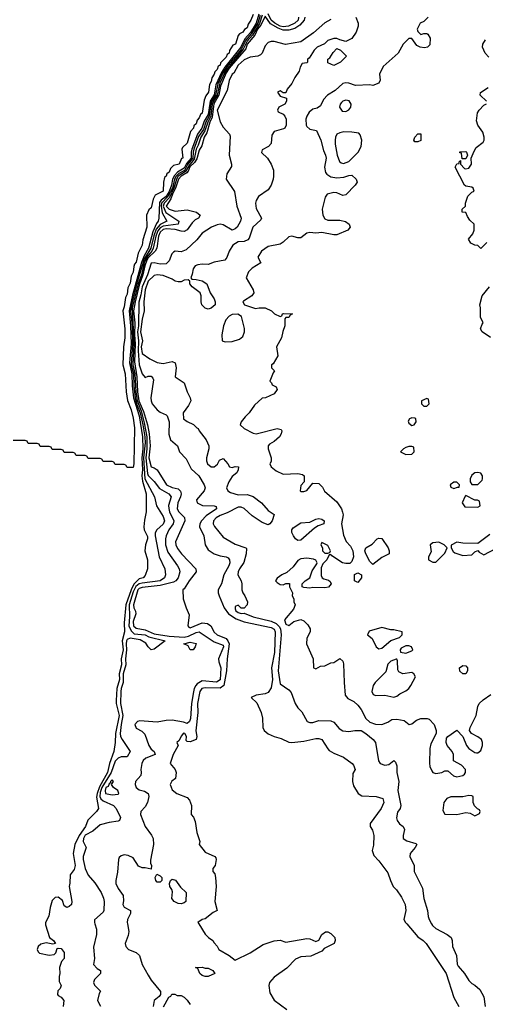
# Model space of a CAD drawing. Header units: inches. Extents: x 2668334 to 2765628, y 828034 to 955234.
# Tile 82 of 218: x 2673273 to 2676380, y 899464 to 906033. Entities that reach past the tile are written whole.
import ezdxf

# ---------------------------------------------------------------- set-up
doc = ezdxf.new("R2010")
doc.units = ezdxf.units.IN
doc.header["$MEASUREMENT"] = 0
doc.layers.add('C6879', color=7, linetype='Continuous')
doc.layers.add('C6970', color=7, linetype='Continuous')

msp = doc.modelspace()

# ---------------------------------------------------------------- linework, layer by layer
at = {"layer": 'C6879', "color": 4}
for points, elevation in [([(2673445.2, 900000), (2673445.4, 899994.6), (2673471.3, 899910), (2673498, 899890), (2673511.3, 899870), (2673493.7, 899866.3), (2673450, 899874), (2673414, 899866), (2673397.1, 899850), (2673390.5, 899830), (2673395.2, 899815.2), (2673404.9, 899804.9), (2673470, 899792.4), (2673502.9, 899797.1), (2673513.1, 899806.9), (2673524.1, 899835.9), (2673530, 899838.8), (2673550, 899837.3), (2673570.7, 899810), (2673570.6, 899770), (2673551.3, 899750), (2673538, 899710), (2673541, 899670), (2673536, 899650), (2673536.9, 899616.9), (2673550.6, 899590), (2673542, 899570), (2673527.1, 899552.9), (2673526, 899530), (2673530, 899522), (2673550, 899511.3), (2673566.8, 899490), (2673564, 899450)], 4), ([(2673774.5, 900000), (2673785.4, 899965.4), (2673786, 899930), (2673765.4, 899845.4), (2673771.3, 899770), (2673766, 899730), (2673790, 899702), (2673811.3, 899690), (2673812, 899670), (2673771.3, 899630), (2673764.7, 899610), (2673771.6, 899591.6), (2673811.6, 899551.6), (2673803.6, 899536.4), (2673792, 899490), (2673811.6, 899451.6)], 8), ([(2673992.1, 900000), (2674000.7, 899950), (2673995.9, 899924.1), (2673976, 899870), (2673981, 899850), (2673998, 899830), (2674050.5, 899810.5), (2674071.3, 899790), (2674091, 899730), (2674130, 899658), (2674150, 899626), (2674212, 899550), (2674211.6, 899528.4), (2674203.6, 899516.4), (2674171.3, 899490), (2674164.7, 899450)], 12), ([(2674468.2, 900000), (2674510, 899932), (2674532, 899910), (2674562, 899890), (2674570, 899874), (2674591.6, 899851.6), (2674602, 899830), (2674670.6, 899790.6), (2674710, 899758), (2674811.5, 899808.5), (2674897.2, 899862.8), (2674970, 899887.3), (2675010, 899891), (2675050, 899878), (2675190, 899902.8), (2675210, 899901), (2675250, 899882), (2675270, 899892), (2675289, 899930), (2675312.9, 899947.1), (2675330, 899947.3), (2675350, 899937.3), (2675376, 899910), (2675378, 899890), (2675371, 899870), (2675304, 899836), (2675290, 899818), (2675215.2, 899784.8), (2675150, 899780.9), (2675114.4, 899765.6), (2675054.8, 899705.2), (2674970, 899644), (2674941, 899610), (2674934.8, 899590), (2674941.4, 899541.4), (2674970, 899491), (2675056, 899430)], 16), ([(2675856.4, 900000), (2675930, 899914.8), (2675966, 899890), (2675986, 899870), (2676118, 899670), (2676170.5, 899510.5), (2676202.8, 899450)], 24), ([(2676021.7, 900000), (2676027.3, 899990), (2676050, 899970.7), (2676126, 899930), (2676151.3, 899910), (2676158.8, 899890), (2676160.7, 899850), (2676187.7, 899790), (2676192.5, 899732.5), (2676198.4, 899718.4), (2676241, 899670), (2676270, 899622), (2676290, 899602), (2676310, 899592), (2676343.6, 899563.6), (2676370, 899514), (2676378, 899450)], 28), ([(2674233.6, 899446.4), (2674267.3, 899512.7), (2674282, 899518), (2674287.3, 899532.7), (2674307.3, 899532.7), (2674323.6, 899523.6), (2674350, 899522), (2674370, 899512), (2674391.1, 899491.1), (2674410, 899462)], 12)]:
    msp.add_lwpolyline(points, dxfattribs=dict(at, elevation=elevation))
at = {"layer": 'C6879', "color": 4, "elevation": 12}
msp.add_lwpolyline([(2674510, 899704.7), (2674530, 899704.7), (2674562, 899690), (2674574, 899670), (2674530, 899648.7), (2674510, 899648.7), (2674490, 899655.3), (2674475.3, 899670), (2674462, 899702), (2674446, 899710), (2674490, 899711)], close=True, dxfattribs=at)
at = {"layer": 'C6970', "color": 4}
for points, elevation in [([(2674830, 906068), (2674816.3, 906030), (2674797.1, 906002.9), (2674790, 905979.3), (2674772.8, 905967.3), (2674761, 905950), (2674740.3, 905939.7), (2674731.3, 905928.7), (2674712, 905870), (2674695.9, 905864.1), (2674672.9, 905827.1), (2674670, 905809.5), (2674658.5, 905801.5), (2674650, 905783.7), (2674614, 905746), (2674610, 905729.6), (2674597.5, 905722.5), (2674590, 905701.2), (2674574.6, 905685.4), (2674570, 905669), (2674554.6, 905645.4), (2674550, 905622), (2674539.1, 905600.9), (2674533.4, 905550), (2674514, 905526), (2674504, 905496), (2674490.3, 905410), (2674478.5, 905401.5), (2674470, 905379), (2674457.1, 905362.9), (2674450, 905339), (2674434.9, 905325.1), (2674432, 905310), (2674413.1, 905286.9), (2674390, 905209.2), (2674359.8, 905180.2), (2674354.8, 905170), (2674361, 905110), (2674352.9, 905107.1), (2674336.3, 905070), (2674298.5, 905061.5), (2674279.1, 905040.9), (2674270, 905015.3), (2674255.8, 905004.2), (2674250, 904989.3), (2674239.8, 904980.2), (2674232.2, 904950), (2674231.3, 904890), (2674176.7, 904863.3), (2674164.5, 904835.5), (2674150, 904779), (2674134.9, 904765.1), (2674118.8, 904730), (2674120.7, 904650), (2674095.3, 904564.7), (2674090, 904528.7), (2674064.5, 904475.5), (2674050, 904415.3), (2674038.5, 904401.5), (2674033.5, 904386.5), (2674030, 904348.7), (2674017.5, 904322.5), (2674010, 904275.3), (2673995.6, 904244.4), (2673990, 904202), (2673979.8, 904180.2), (2673970, 904118), (2673960.7, 904090), (2673974.6, 903970), (2673975.3, 903910), (2673966, 903850), (2673960.7, 903730), (2673977.1, 903670), (2673982.8, 903550), (2673992.5, 903492.5), (2674015.8, 903430), (2674030, 903374), (2674039.1, 903310), (2674034.8, 903070), (2674030, 903046), (2673990, 903046), (2673982, 903062), (2673970, 903066), (2673910, 903066), (2673902, 903082), (2673890, 903086), (2673830, 903086), (2673822, 903102), (2673810, 903106), (2673730, 903106), (2673722, 903122), (2673710, 903126), (2673650, 903126), (2673642, 903142), (2673630, 903146), (2673570, 903146), (2673562, 903162), (2673550, 903166), (2673490, 903166), (2673482, 903182), (2673470, 903186), (2673410, 903186), (2673402, 903202), (2673390, 903206), (2673330, 903206), (2673322, 903222), (2673310, 903226), (2673230, 903226)], -4), ([(2674869.3, 906070.7), (2674851.9, 906010), (2674812.5, 905947.5), (2674774.2, 905905.8), (2674748, 905850), (2674642.7, 905717.3), (2674619.3, 905680.7), (2674581.9, 905598.1), (2674570, 905532.9), (2674543.3, 905490), (2674530, 905399.9), (2674504.7, 905355.3), (2674487.9, 905310), (2674460.3, 905270), (2674421.2, 905170), (2674416.5, 905150), (2674416.5, 905110), (2674385.5, 905074.5), (2674370, 905041.7), (2674324.9, 905015.1), (2674306.2, 904993.8), (2674293.3, 904970), (2674287, 904930), (2674270, 904887.5), (2674250, 904853.5), (2674217.6, 904830), (2674206.8, 904813.2), (2674202, 904710), (2674196.9, 904690), (2674185.6, 904674.4), (2674161.9, 904618.1), (2674133, 904510), (2674102.8, 904457.2), (2674086.2, 904413.8), (2674024.8, 904195.2), (2674002.5, 904090), (2674013, 903990), (2674015.7, 903870), (2674005, 903745), (2674020.5, 903670), (2674022.8, 903590), (2674032.9, 903510), (2674069.6, 903390.4), (2674093.2, 903250), (2674094.1, 903170), (2674087.1, 903110), (2674092.4, 903030), (2674087.5, 902990), (2674093.5, 902953.5), (2674117.6, 902870), (2674115.8, 902750), (2674105, 902695), (2674102.3, 902650), (2674104.1, 902630), (2674125.4, 902585.4), (2674126.2, 902570), (2674113.1, 902530), (2674108.2, 902490), (2674125.5, 902430), (2674124.9, 902370), (2674110, 902324), (2674096, 902310), (2674070, 902301.7), (2674033.6, 902266.4), (2674016.6, 902230), (2673982.3, 902130), (2673970.2, 902010), (2673971.3, 901950), (2673957.4, 901890), (2673963.1, 901830), (2673950.1, 901770), (2673952.6, 901730), (2673937.5, 901670), (2673939.6, 901630), (2673922.2, 901570), (2673915.6, 901490), (2673916.6, 901470), (2673936, 901390), (2673911.5, 901270), (2673909.4, 901210.6), (2673900.2, 901150), (2673871.5, 901070), (2673859.3, 901010), (2673804.8, 900915.2), (2673789.7, 900870.3), (2673785.9, 900845.9), (2673798, 900770), (2673785.5, 900750), (2673728, 900692), (2673711.3, 900650), (2673669.6, 900590.4), (2673642, 900530), (2673629.4, 900470), (2673642.3, 900390), (2673636, 900364), (2673610, 900328.7), (2673608.4, 900271.6), (2673602.8, 900250), (2673621, 900150), (2673618, 900130), (2673603.5, 900116.5), (2673588, 900110), (2673570, 900122), (2673557.7, 900157.7), (2673530, 900179.7), (2673510, 900177.2), (2673490, 900157.4), (2673476, 900110), (2673467.5, 900052.5), (2673444.7, 900010), (2673445.2, 900000)], 4), ([(2674878, 906062), (2674862.3, 906010), (2674819.6, 905940.4), (2674782.3, 905897.7), (2674750, 905834.7), (2674658.3, 905721.7), (2674626.2, 905673.8), (2674595.7, 905604.3), (2674579.8, 905530), (2674554.6, 905490), (2674548.6, 905471.4), (2674537, 905390), (2674515.3, 905350), (2674498.4, 905301.6), (2674466.6, 905253.4), (2674435.9, 905170), (2674430, 905149.5), (2674427.8, 905110), (2674393.6, 905066.4), (2674372.5, 905027.5), (2674333.8, 905006.2), (2674317.8, 904990), (2674306.5, 904970), (2674292.1, 904910), (2674264, 904856), (2674219.9, 904810), (2674217.6, 904790), (2674223.9, 904743.9), (2674254.4, 904690), (2674210, 904666), (2674184, 904636), (2674167.9, 904592.1), (2674147.9, 904510), (2674104.4, 904435.6), (2674057.6, 904282.4), (2674021.1, 904138.9), (2674013.3, 904090), (2674022.9, 903990), (2674025.6, 903870), (2674017.5, 903730), (2674032.1, 903670), (2674034.1, 903590), (2674043.3, 903510), (2674053.5, 903470), (2674076.7, 903410), (2674095.1, 903330), (2674107, 903250), (2674109.4, 903209.4), (2674100.2, 903110), (2674107.4, 902970), (2674172.7, 902850), (2674186.7, 902790), (2674230, 902719.1), (2674238.3, 902690), (2674230, 902667.8), (2674187.3, 902630), (2674178, 902610), (2674177.1, 902590), (2674203.1, 902450), (2674240.5, 902370), (2674244.9, 902330), (2674239.1, 902310), (2674210.6, 902290), (2674090, 902273.9), (2674070, 902269.2), (2674047.8, 902252.2), (2674030, 902215.1), (2674002.4, 902130), (2674004.8, 902050), (2674000.9, 901990), (2674016.6, 901956.6), (2674036.7, 901936.7), (2674110, 901930.2), (2674135.8, 901915.8), (2674244.7, 901890), (2674170, 901832.7), (2674150, 901829.3), (2674130, 901849), (2674114.5, 901874.5), (2674076.3, 901896.3), (2674010, 901907.8), (2673990, 901898), (2673986, 901890), (2673983, 901870), (2673986.5, 901830), (2673978.2, 901770), (2673980.6, 901730), (2673963.5, 901670), (2673962.7, 901610), (2673949.4, 901570), (2673948, 901550), (2673945, 901470), (2673962, 901390), (2673949.4, 901330), (2673943.6, 901270), (2673946.3, 901250), (2673955.8, 901230), (2674010.7, 901150), (2673990, 901115.3), (2673950, 901115.1), (2673930, 901106.6), (2673910, 901086.6), (2673883.9, 901010), (2673821.5, 900910), (2673810, 900877.6), (2673807.4, 900850), (2673814.8, 900834.8), (2673830, 900821.8), (2673899.1, 900790), (2673916.3, 900770), (2673944.7, 900710), (2673938, 900690), (2673930, 900686), (2673870, 900677.2), (2673810, 900662), (2673759.9, 900620.1), (2673710, 900593), (2673699.3, 900570), (2673696, 900550), (2673716, 900510), (2673696, 900450), (2673696, 900430), (2673710.8, 900370), (2673730, 900324.7), (2673773.7, 900273.7), (2673816, 900210), (2673833.2, 900173.2), (2673837.3, 900150), (2673834.8, 900090), (2673830, 900078), (2673771.6, 900028.4), (2673771.3, 900010), (2673774.5, 900000)], 8), ([(2674890, 906063), (2674872.4, 906007.6), (2674825.5, 905930), (2674789.8, 905890), (2674763.9, 905836.1), (2674645.6, 905690), (2674608.2, 905610), (2674590.7, 905530), (2674565.5, 905490), (2674558.3, 905470), (2674547.7, 905390), (2674527.6, 905350), (2674509, 905291), (2674481, 905250), (2674464, 905196), (2674449.7, 905170), (2674437.2, 905102.8), (2674401.1, 905058.9), (2674379.6, 905020.4), (2674330, 904988.8), (2674319.3, 904970), (2674302.2, 904910), (2674272.1, 904847.9), (2674235.9, 904810), (2674231.1, 904790), (2674247.3, 904747.3), (2674335.5, 904690), (2674330.7, 904670), (2674230, 904655.1), (2674210, 904643.6), (2674195.1, 904624.9), (2674182.2, 904590), (2674164.6, 904510), (2674154.5, 904490), (2674122.1, 904450), (2674104, 904410), (2674084.9, 904330), (2674063.2, 904270), (2674024.5, 904110), (2674034.8, 903870), (2674028.2, 903730), (2674042.1, 903670), (2674047.3, 903550), (2674057.8, 903490), (2674083.8, 903423.8), (2674104.5, 903344.5), (2674121.6, 903250), (2674122.4, 903170), (2674114.1, 903110), (2674126.2, 903006.2), (2674131.2, 902991.2), (2674170, 902952.7), (2674205.6, 902905.6), (2674267.7, 902870), (2674283.8, 902850), (2674267, 902793), (2674268.5, 902771.5), (2674273.4, 902750), (2674301.6, 902690), (2674298, 902670), (2674268.4, 902630), (2674250.4, 902590), (2674245.3, 902570), (2674246, 902530), (2674260.7, 902480.7), (2674326, 902390), (2674337.1, 902370), (2674341.6, 902350), (2674330.4, 902310), (2674314.9, 902290), (2674298.7, 902281.3), (2674210, 902257.3), (2674090, 902245.1), (2674070, 902237.6), (2674062.4, 902230), (2674033.4, 902130), (2674034, 902110), (2674046.7, 902086.7), (2674048.7, 902070), (2674030, 902017.2), (2674032.9, 901990), (2674050, 901972.9), (2674110, 901962.7), (2674170, 901935.9), (2674270, 901920.1), (2674370, 901913.6), (2674399.8, 901920.2), (2674450, 901944.7), (2674470, 901948.7), (2674570, 901881.6), (2674630, 901861), (2674633.7, 901850), (2674598.8, 901770), (2674601, 901750), (2674615.8, 901710), (2674610, 901629), (2674586.4, 901613.6), (2674490, 901621.6), (2674458, 901602), (2674448.9, 901591.1), (2674437.4, 901570), (2674432.1, 901547.9), (2674418.9, 901470), (2674412.8, 901370), (2674406.8, 901350), (2674390, 901338), (2674366.7, 901346.7), (2674290, 901358.9), (2674250, 901356.9), (2674190, 901345.6), (2674074.8, 901354.8), (2674058, 901350), (2674040.7, 901330), (2674050, 901306), (2674087.1, 901287.1), (2674107.1, 901267.1), (2674134.8, 901190), (2674150, 901166), (2674171.3, 901150), (2674178, 901130), (2674114.6, 901105.4), (2674097.3, 901090), (2674088.6, 901071.4), (2674080.5, 901030), (2674084, 901010), (2674081, 900990), (2674046.8, 900950), (2674042.8, 900930), (2674051, 900910), (2674070, 900894.8), (2674106.4, 900886.4), (2674131.3, 900870), (2674134.8, 900850), (2674126.8, 900810), (2674110, 900782), (2674081, 900750), (2674078, 900730), (2674111, 900650), (2674153.4, 900593.4), (2674162.8, 900570), (2674166.8, 900530), (2674146, 900426), (2674145.4, 900405.4), (2674152, 900390), (2674150, 900366), (2674110, 900375.3), (2674090, 900375.3), (2674064.7, 900384.7), (2674030, 900442), (2673997.5, 900457.5), (2673970, 900461.2), (2673950, 900455.3), (2673936.9, 900443.1), (2673931.3, 900430), (2673926.4, 900346.4), (2673913.4, 900290), (2673915.5, 900270), (2673930, 900236), (2673964, 900190), (2673966.4, 900153.6), (2673961, 900130), (2673970, 900112), (2674012, 900090), (2674012, 900070), (2673993, 900030), (2673990.4, 900010), (2673992.1, 900000)], 12), ([(2675175.8, 906050), (2675170.2, 906030), (2675142.5, 905997.5), (2675110, 905975), (2675070, 905964.5), (2675030, 905963.9), (2674996.7, 905976.7), (2674946, 906006), (2674910, 906056.8), (2674882.4, 905997.6), (2674860.8, 905970), (2674842.5, 905930), (2674791.6, 905870), (2674781.1, 905838.9), (2674670, 905709.5), (2674650, 905679.2), (2674613.3, 905590), (2674602.8, 905530), (2674568.7, 905471.3), (2674557.8, 905382.2), (2674542.6, 905350), (2674522.6, 905277.4), (2674503.2, 905250), (2674487.9, 905192.1), (2674470, 905162.4), (2674454.2, 905105.8), (2674439.1, 905080.9), (2674408, 905052), (2674398, 905022), (2674388.7, 905011.3), (2674349.6, 904990), (2674333.1, 904970), (2674313.5, 904910), (2674291.7, 904870), (2674281.7, 904838.3), (2674251.3, 904790), (2674270, 904769.1), (2674310, 904756), (2674390, 904764.4), (2674452, 904750), (2674478, 904730), (2674466, 904710), (2674443.1, 904696.9), (2674423, 904677), (2674390, 904631.6), (2674370, 904620.5), (2674350, 904621.5), (2674310, 904634.1), (2674250, 904638.8), (2674230, 904634.6), (2674210, 904616.5), (2674199.6, 904590), (2674187, 904510), (2674176.8, 904490), (2674130, 904444.5), (2674122.4, 904430), (2674107.3, 904390), (2674095.6, 904330), (2674070, 904261.2), (2674042.5, 904150), (2674032.9, 904090), (2674040.8, 904010), (2674038.7, 903930), (2674043.5, 903870), (2674038, 903750), (2674055.6, 903650), (2674059.6, 903550), (2674068.5, 903490), (2674099, 903419), (2674126.1, 903330), (2674137.6, 903270), (2674143.9, 903190), (2674133.8, 903110), (2674149.5, 903049.5), (2674170, 903043.8), (2674190.5, 903030), (2674252.7, 902930), (2674290, 902911.7), (2674330, 902902.4), (2674347, 902887), (2674350.3, 902870), (2674346, 902850), (2674327.6, 902810), (2674324.6, 902770), (2674335.8, 902750), (2674372.5, 902712.5), (2674375.3, 902690), (2674313, 902550), (2674315.5, 902530), (2674326.1, 902506.1), (2674353.4, 902470), (2674447.7, 902370), (2674450.5, 902350), (2674403.8, 902290), (2674370, 902235.3), (2674362, 902230), (2674364.7, 902170), (2674382.8, 902110), (2674403.6, 902063.6), (2674396, 901990), (2674400.7, 901980.7), (2674410, 901976), (2674490, 902010.3), (2674525.5, 902005.5), (2674548.5, 901988.5), (2674570, 901948), (2674590.7, 901930), (2674650, 901904.2), (2674662.9, 901890), (2674670.1, 901870), (2674657.6, 901770), (2674653.6, 901690), (2674635, 901590), (2674610, 901572.8), (2674510, 901575.8), (2674487.6, 901570), (2674475.3, 901550), (2674459.7, 901470), (2674460.8, 901410), (2674448.4, 901288.4), (2674456, 901250), (2674451.3, 901230), (2674410, 901215.3), (2674390, 901218), (2674384, 901224), (2674386, 901250), (2674375.1, 901270), (2674367.1, 901272.9), (2674350, 901253.2), (2674336.3, 901223.7), (2674322, 901210), (2674331.3, 901190), (2674297.3, 901130), (2674278, 901070), (2674311.3, 901030), (2674316, 901010), (2674312, 900970), (2674287.1, 900952.9), (2674278, 900930), (2674290, 900894), (2674322, 900870), (2674390, 900844.7), (2674407.1, 900827.1), (2674418.8, 900790), (2674418, 900730), (2674433.4, 900713.4), (2674443.8, 900683.8), (2674455.8, 900610), (2674474, 900550), (2674471.3, 900530), (2674510, 900478), (2674574, 900450), (2674582, 900442), (2674584.7, 900430), (2674578, 900390), (2674562, 900370), (2674562, 900350), (2674574, 900334), (2674578.8, 900310), (2674584, 900250), (2674574.8, 900150), (2674591.3, 900090), (2674564.5, 900075.5), (2674510, 900033.2), (2674491.1, 900028.9), (2674462, 900010), (2674468.2, 900000)], 16), ([(2675516, 906050), (2675532, 906010), (2675532, 905990), (2675518, 905950), (2675490, 905908), (2675450, 905888), (2675410, 905898), (2675390, 905908), (2675370, 905908.7), (2675330, 905894), (2675307.1, 905872.9), (2675258, 905850), (2675238, 905830), (2675203.6, 905776.4), (2675194, 905770), (2675194, 905750), (2675190, 905746), (2675158, 905742), (2675143.6, 905716.4), (2675138, 905690), (2675110, 905648.7), (2675090, 905608.7), (2675058, 905570), (2675050, 905546), (2675030, 905546), (2675010, 905558), (2674994, 905550), (2675010, 905522), (2675054, 905510), (2675054, 905490), (2675042, 905470), (2675002, 905450), (2674994, 905430), (2674998, 905418), (2675030, 905402), (2675042, 905390), (2675052, 905370), (2675052, 905330), (2675042, 905310), (2675034.4, 905305.6), (2674970, 905288), (2674956, 905264), (2674950, 905208), (2674933.7, 905186.3), (2674890, 905166), (2674887.5, 905147.5), (2674926, 905110), (2674951, 905070), (2674966, 905030), (2674966, 904990), (2674964.7, 904970), (2674950.7, 904929.3), (2674930, 904898), (2674865.4, 904854.6), (2674850, 904826), (2674846, 904810), (2674850, 904774), (2674886, 904710), (2674881, 904699), (2674827.7, 904650), (2674804, 904576), (2674795.9, 904564.1), (2674770, 904553.2), (2674730, 904552), (2674694.8, 904530), (2674671, 904490), (2674654.4, 904445.6), (2674642, 904430), (2674570, 904415.3), (2674530, 904399), (2674490, 904402.7), (2674462.5, 904397.5), (2674444.7, 904390), (2674431, 904370), (2674424.7, 904335.3), (2674414, 904310), (2674422, 904302), (2674450, 904301), (2674490, 904291.3), (2674522, 904270), (2674544.7, 904210), (2674571, 904170), (2674578, 904150), (2674578, 904130), (2674550, 904108.7), (2674530, 904102), (2674510, 904108.7), (2674489, 904130), (2674484, 904150), (2674484, 904190), (2674478, 904210), (2674424, 904250), (2674408.7, 904270), (2674408, 904288), (2674398, 904298), (2674370, 904295.3), (2674350, 904284), (2674330, 904284), (2674310, 904289), (2674290, 904302.7), (2674230, 904327), (2674190, 904331.8), (2674170, 904327), (2674130, 904289.5), (2674109.5, 904230), (2674100.8, 904150), (2674104, 904090), (2674090, 904035.3), (2674078.9, 903950), (2674093.4, 903890), (2674084.4, 903850), (2674090, 903806), (2674142, 903770), (2674190, 903746.4), (2674230, 903740.4), (2674290, 903752.7), (2674310, 903744.7), (2674318, 903710), (2674311.3, 903650), (2674370.4, 903610.4), (2674390.8, 903550), (2674410.6, 903510.6), (2674414.8, 903490), (2674399.8, 903460.2), (2674364, 903410), (2674366.8, 903370), (2674390, 903352), (2674432.7, 903332.7), (2674454, 903310), (2674464.7, 903304.7), (2674471.3, 903290), (2674517.3, 903230), (2674534.8, 903190), (2674534, 903170), (2674519.1, 903110), (2674518.8, 903090), (2674526, 903070), (2674550, 903051), (2674570, 903051), (2674592.5, 903067.5), (2674605.6, 903094.4), (2674630, 903104.7), (2674662, 903070), (2674674, 903050), (2674690, 903044.7), (2674710, 903052), (2674732, 903050), (2674731.3, 903030), (2674722, 903010), (2674690, 902985.2), (2674668.2, 902950), (2674654, 902910), (2674661, 902890), (2674679.3, 902879.3), (2674730, 902863), (2674790, 902864.9), (2674831.8, 902851.8), (2674886, 902810), (2674930, 902758), (2674971, 902731), (2674958, 902690), (2674942, 902670), (2674930, 902664), (2674890, 902679), (2674823.3, 902723.3), (2674770, 902772.7), (2674750, 902781.2), (2674730, 902781.2), (2674657, 902743), (2674610, 902726), (2674583, 902710), (2674565.5, 902690), (2674564.9, 902670), (2674572.8, 902652.8), (2674630, 902581), (2674710, 902533), (2674782, 902510), (2674785.4, 902505.4), (2674784, 902470), (2674768.3, 902411.7), (2674740.7, 902370), (2674730.8, 902350), (2674728, 902330), (2674751, 902290), (2674756, 902270), (2674756, 902230), (2674761, 902210), (2674776, 902190), (2674792, 902150), (2674791.1, 902128.9), (2674770, 902106), (2674750, 902108), (2674730, 902128), (2674710, 902118), (2674710, 902102), (2674716, 902090), (2674730, 902078.8), (2674750, 902072), (2674770, 902074), (2674831.3, 902050), (2674950, 902020.2), (2674984, 902004), (2675004.1, 901984.2), (2675012.7, 901970), (2675018.5, 901930), (2674998.3, 901690), (2675010, 901602), (2675070, 901562), (2675085.4, 901545.4), (2675112, 901470), (2675130, 901442), (2675155.3, 901415.3), (2675191.6, 901351.6), (2675210, 901344.7), (2675230, 901344.7), (2675270, 901358), (2675350, 901356), (2675370, 901346), (2675404.9, 901304.9), (2675430, 901287.7), (2675470, 901284.9), (2675510, 901290.5), (2675551, 901290), (2675582.8, 901270), (2675631, 901230), (2675646.8, 901210), (2675668, 901088), (2675678, 901070), (2675710, 901058.8), (2675735.1, 901064.9), (2675770, 901091.3), (2675779.8, 901079.8), (2675790, 901054), (2675790.6, 901010), (2675804, 900950), (2675797.3, 900890), (2675816, 900790), (2675811, 900770), (2675794, 900746), (2675787.1, 900707.1), (2675791, 900690), (2675807.9, 900667.9), (2675830.8, 900650), (2675841, 900630), (2675831.3, 900590), (2675832, 900570), (2675855.3, 900555.3), (2675916, 900536), (2675922, 900530), (2675911.3, 900510), (2675878, 900470), (2675876, 900450), (2675906, 900390), (2675906, 900350), (2675959.8, 900239.8), (2675970.8, 900170), (2675994, 900090), (2675998, 900050), (2676004.7, 900030), (2676021.7, 900000)], 28), ([(2675998, 906050), (2675970, 906022), (2675944.7, 906010), (2675924.7, 905970), (2675930, 905954), (2675950, 905934), (2675970, 905942), (2675990, 905942), (2675996.9, 905936.9), (2676011.1, 905911.1), (2676010, 905866), (2675994, 905850), (2675975.3, 905844.7), (2675946, 905850), (2675922, 905862), (2675890, 905908), (2675870, 905908.7), (2675831.3, 905870), (2675798, 905810), (2675698, 905722), (2675674.8, 905670), (2675678.8, 905630), (2675670, 905609), (2675630, 905594), (2675610, 905599), (2675513.6, 905593.6), (2675470, 905609.4), (2675450, 905612), (2675430, 905606.6), (2675379, 905561), (2675328, 905530), (2675299.9, 905500.1), (2675281, 905459), (2675257.3, 905442.7), (2675230, 905437.2), (2675204.7, 905415.3), (2675190, 905388.7), (2675183, 905370), (2675185.5, 905330), (2675190, 905321), (2675210, 905302.8), (2675254, 905294), (2675282, 905230), (2675300.9, 905160.9), (2675314, 905130), (2675317.3, 905110), (2675306.8, 905050), (2675314.4, 905014.4), (2675322, 905002), (2675350, 904985.5), (2675390, 904978.4), (2675437, 904983), (2675470, 904994.8), (2675490, 904996), (2675518, 904970), (2675524.7, 904950), (2675511.3, 904930), (2675450, 904865.2), (2675430, 904861.2), (2675390, 904879), (2675370, 904881.2), (2675324.7, 904870), (2675311.3, 904850), (2675291, 904770), (2675296, 904730), (2675310, 904704.7), (2675330, 904696), (2675410, 904696), (2675446.4, 904686.4), (2675471.3, 904670), (2675478, 904650), (2675462, 904630), (2675390, 904597.2), (2675370, 904597.2), (2675290, 904614), (2675250, 904608), (2675210, 904614), (2675190, 904608.7), (2675150, 904579), (2675130, 904579), (2675090, 904589.2), (2675070, 904585.2), (2675032, 904548), (2675010, 904535.1), (2674930, 904519.5), (2674886.8, 904490), (2674862, 904450), (2674882, 904410), (2674823.4, 904376.6), (2674798.8, 904350), (2674784.7, 904310), (2674831, 904230), (2674836, 904210), (2674822, 904190), (2674765.4, 904154.6), (2674762, 904150), (2674774, 904130), (2674846.4, 904106.4), (2674870, 904111.3), (2674911.1, 904111.1), (2674954, 904090), (2674974, 904070), (2675010, 904054), (2675022, 904058), (2675026, 904070), (2675032.7, 904072.7), (2675094, 904070), (2675078, 904062), (2675070, 904046), (2675050, 904046), (2675042, 904038), (2675042.8, 903990), (2675027.9, 903952.1), (2675020.7, 903910), (2674986, 903850), (2674994.8, 903790), (2674963.6, 903736.4), (2674954, 903730), (2674954, 903710), (2674974, 903690), (2674963.6, 903676.4), (2674942, 903622), (2674954, 903610), (2674958, 903598), (2674983.6, 903583.6), (2674990, 903566), (2674970, 903538), (2674914, 903510), (2674892, 903508), (2674838.8, 903461.2), (2674804.7, 903410), (2674776.8, 903383.2), (2674751.3, 903350), (2674744.7, 903330), (2674770, 903306), (2674830, 903274.8), (2674850, 903270.7), (2674990, 903304.7), (2675018, 903298), (2675022, 903290), (2675018, 903270), (2675006, 903250), (2674970, 903219), (2674939.6, 903200.4), (2674932, 903190), (2674932, 903170), (2674951, 903110), (2674950, 903086), (2674942, 903070), (2674951, 903050), (2674984.1, 903024.1), (2675030, 903001), (2675130, 903006), (2675159.8, 902999.8), (2675171.3, 902990), (2675172, 902950), (2675150, 902926), (2675144.7, 902890), (2675150, 902886), (2675170, 902886), (2675190, 902892), (2675230, 902942), (2675270, 902938), (2675293.7, 902913.7), (2675307.1, 902887.1), (2675390, 902816), (2675420.7, 902770), (2675427.9, 902747.9), (2675430.8, 902730), (2675419.3, 902670), (2675434.4, 902594.4), (2675451, 902551), (2675479.8, 902519.8), (2675496, 902490), (2675501, 902450), (2675490, 902418), (2675476, 902404), (2675450, 902404), (2675428, 902410), (2675356.4, 902456.4), (2675350, 902466), (2675338, 902462), (2675322, 902430), (2675296.9, 902403.1), (2675284.7, 902375.3), (2675285.4, 902325.4), (2675292, 902310), (2675302.8, 902302.8), (2675334.4, 902294.4), (2675345.4, 902285.4), (2675351, 902270), (2675333, 902247), (2675310, 902242.7), (2675230, 902245.2), (2675210, 902241.2), (2675170, 902244), (2675158, 902250), (2675158, 902270), (2675178, 902290), (2675208, 902310), (2675224.7, 902355.3), (2675256.4, 902403.6), (2675258, 902410), (2675248.4, 902428.4), (2675234, 902434), (2675190, 902441.2), (2675150, 902437.2), (2675130, 902424), (2675097.5, 902382.5), (2675054.8, 902345.2), (2675022, 902330), (2674990, 902308), (2674981, 902290), (2674990, 902278), (2675010, 902264.7), (2675030, 902262), (2675050, 902272), (2675072.7, 902272.7), (2675074, 902250), (2675094, 902210), (2675092, 902190), (2675102, 902170), (2675102, 902150), (2675111.3, 902130), (2675099.8, 902100.2), (2675041, 902030), (2675050, 902001), (2675070, 901991.3), (2675102, 902018), (2675150, 902032), (2675170, 902022), (2675195.3, 901995.3), (2675211, 901970), (2675211, 901950), (2675190, 901906), (2675186.8, 901870), (2675232, 901770), (2675234, 901710), (2675243.6, 901703.6), (2675250, 901702), (2675280.4, 901719.6), (2675310, 901722), (2675350, 901742), (2675370, 901744.7), (2675410, 901771.3), (2675430, 901754), (2675434.8, 901734.8), (2675437.3, 901610), (2675445.8, 901525.8), (2675463.4, 901503.4), (2675503.4, 901483.4), (2675530, 901458.8), (2675550.6, 901430), (2675582, 901370), (2675610, 901346), (2675646.3, 901333.7), (2675690, 901330.8), (2675730, 901346.8), (2675756.5, 901363.5), (2675790, 901367.3), (2675837.5, 901357.5), (2675871.3, 901331.3), (2675890, 901334.8), (2675920.7, 901359.3), (2675949.5, 901370.5), (2675991, 901371), (2676006, 901366), (2676038, 901330), (2676052, 901290), (2676052, 901270), (2676017.5, 901202.5), (2676010.5, 901170), (2676007.1, 901072.9), (2676010.8, 901050), (2676022.5, 901022.5), (2676030.7, 901010.7), (2676050, 901004), (2676089.3, 901010.7), (2676110, 901021), (2676130, 901022), (2676167.7, 900987.7), (2676190, 900982.8), (2676210, 900986), (2676228.9, 900991.1), (2676240.4, 900999.6), (2676248, 901010), (2676248, 901030), (2676220.4, 901060.4), (2676168.4, 901088.4), (2676168, 901130), (2676158, 901150), (2676125.2, 901190), (2676119, 901210), (2676121.2, 901238.8), (2676128.9, 901251.1), (2676190, 901292), (2676231, 901251), (2676254.8, 901190), (2676270, 901171), (2676310, 901144.7), (2676322, 901142), (2676330, 901141), (2676350, 901158), (2676361.2, 901190), (2676361.2, 901210), (2676354, 901230), (2676329.4, 901249.4), (2676288, 901270), (2676274, 901290), (2676279, 901310), (2676319, 901390), (2676329.2, 901450), (2676339.3, 901470), (2676365.2, 901494.8), (2676416, 901530)], 32), ([(2675132.8, 906050), (2675130.2, 906030), (2675108.7, 906010), (2675066, 905990), (2675030, 905984.8), (2675010.8, 905989.2), (2674975.1, 906010), (2674951.5, 906030), (2674931.5, 906071.5)], 12), ([(2675350, 906034), (2675310, 906011.8), (2675233.7, 905946.3), (2675150, 905885.1), (2675047.2, 905867.2), (2674970, 905888.7), (2674950, 905888.7), (2674930, 905882), (2674910, 905858), (2674890.8, 905810), (2674880.4, 905799.6), (2674862, 905790), (2674810, 905784), (2674770, 905764.8), (2674730.3, 905730), (2674702.5, 905677.5), (2674690, 905669), (2674670, 905628), (2674658, 905562), (2674590.4, 905430), (2674610, 905351.3), (2674630, 905316), (2674672, 905270), (2674676.9, 905256.9), (2674670.6, 905130), (2674686.8, 905070), (2674686.4, 905053.6), (2674655.3, 905004.7), (2674651, 904970), (2674707, 904887), (2674722, 904790), (2674750.5, 904710), (2674745.5, 904690), (2674724, 904650), (2674710, 904638), (2674690, 904629.6), (2674630, 904665.1), (2674610, 904668.2), (2674590, 904665.1), (2674553.4, 904650), (2674490, 904609.5), (2674455.5, 904564.5), (2674383.2, 904496.8), (2674350, 904484.5), (2674310, 904489.2), (2674298.5, 904481.5), (2674288.4, 904471.6), (2674270, 904424), (2674250, 904403.7), (2674210, 904401.6), (2674170, 904411.1), (2674150, 904409.4), (2674125.2, 904330), (2674090, 904251.3), (2674082.2, 904197.8), (2674068.2, 904148.2), (2674064.8, 903990), (2674059.2, 903950), (2674066, 903890), (2674063.6, 903823.6), (2674071, 903730), (2674090, 903670.5), (2674110, 903646), (2674130, 903654.8), (2674150, 903656), (2674162, 903642), (2674166, 903630), (2674148, 903510), (2674150.6, 903490), (2674158, 903470), (2674190, 903430.7), (2674210, 903414), (2674250, 903398), (2674258, 903390), (2674270.4, 903350.4), (2674268.2, 903268.2), (2674278.8, 903230), (2674326, 903190), (2674338.8, 903150), (2674383.9, 903103.9), (2674416.1, 903036.1), (2674468.9, 902988.9), (2674503, 902930), (2674510.8, 902910), (2674503, 902890), (2674452.7, 902830), (2674457.3, 902810), (2674492, 902792), (2674570.4, 902790.4), (2674584.7, 902784.7), (2674586.8, 902770), (2674518, 902722), (2674486.7, 902690), (2674474.9, 902670), (2674473, 902650), (2674501.6, 902590), (2674510.4, 902530), (2674530, 902496.3), (2674571.3, 902470), (2674610, 902457.1), (2674651.3, 902450), (2674663.4, 902443.4), (2674673.4, 902430), (2674674.4, 902410), (2674668.2, 902390), (2674634.8, 902330), (2674619.1, 902270), (2674597.3, 902230), (2674597.3, 902210), (2674604, 902190), (2674637.6, 902110), (2674667, 902070), (2674716.9, 902036.9), (2674770, 902016.5), (2674950, 901977), (2674970, 901967.3), (2674978, 901950), (2674972.3, 901812.3), (2674954.3, 901710), (2674960.6, 901630), (2674950, 901576), (2674930, 901543.6), (2674910, 901534.7), (2674850, 901526), (2674818, 901510), (2674854.4, 901474.4), (2674884.9, 901410), (2674892.8, 901372.8), (2674894.9, 901310), (2674903.8, 901290), (2674930, 901268.4), (2674970, 901250.4), (2675018, 901238), (2675070, 901214), (2675090, 901210.7), (2675170, 901219.5), (2675250, 901238.4), (2675270, 901238), (2675290, 901230.7), (2675328.3, 901168.3), (2675338.5, 901158.5), (2675370, 901138.8), (2675432.7, 901112.7), (2675492, 901070), (2675499.8, 901059.8), (2675510.8, 901030), (2675496, 901004), (2675494, 900950), (2675501.1, 900921.1), (2675530.8, 900870.8), (2675556, 900856), (2675650.7, 900850.7), (2675696.8, 900836.8), (2675702.8, 900810), (2675684, 900770), (2675610.8, 900670), (2675611, 900650), (2675626.4, 900626.4), (2675636, 900590), (2675634.4, 900525.6), (2675624.7, 900490), (2675636, 900456), (2675670, 900422), (2675730, 900342), (2675746.8, 900290), (2675766, 900250), (2675787.3, 900227.3), (2675819.8, 900179.8), (2675846, 900130), (2675850.6, 900089.4), (2675837.3, 900030), (2675847.7, 900010), (2675856.4, 900000)], 24), ([(2676402.5, 905782.5), (2676379.6, 905810), (2676361.6, 905850), (2676363.6, 905870), (2676381.8, 905898.2)], 32), ([(2676388, 905490), (2676346, 905530), (2676348, 905548), (2676398.6, 905581.4)], 32), ([(2676390, 904546), (2676350, 904506), (2676330, 904526), (2676310, 904528), (2676283.1, 904543.1), (2676268, 904570), (2676296.4, 904603.6), (2676306, 904630), (2676306, 904670), (2676276.4, 904696.4), (2676260.2, 904720.2), (2676250, 904746), (2676226, 904750), (2676226, 904770), (2676248, 904790), (2676248.7, 904810), (2676263.2, 904856.8), (2676290, 904882), (2676306, 904890), (2676298, 904910), (2676290, 904915.3), (2676250, 904922), (2676242, 904930), (2676178, 905050), (2676190, 905072), (2676206, 905074), (2676206, 905086), (2676214, 905094), (2676214, 905070), (2676241, 905041), (2676250, 905038), (2676270, 905042), (2676288, 905070), (2676286, 905110), (2676304.7, 905155.3), (2676319.3, 905180.7), (2676364.7, 905215.3), (2676373.2, 905230), (2676373.2, 905250), (2676363.7, 905283.7), (2676329.3, 905330), (2676322, 905358), (2676328.9, 905411.1), (2676338, 905430), (2676370, 905462), (2676387.3, 905472.7)], 32), ([(2676413.6, 903913.6), (2676358, 903950), (2676348, 903970), (2676358, 904002), (2676366, 904010), (2676348.7, 904048.7), (2676348.7, 904110), (2676344, 904130), (2676359, 904190), (2676409, 904250)], 32), ([(2676410, 902599), (2676330, 902539), (2676230, 902541.2), (2676190, 902548), (2676152.7, 902527.3), (2676152, 902510), (2676165.4, 902485.4), (2676176.9, 902476.9), (2676230, 902458), (2676290, 902462), (2676310, 902482), (2676330, 902492), (2676339.6, 902479.6), (2676370, 902462), (2676450, 902504.7)], 36)]:
    msp.add_lwpolyline(points, dxfattribs=dict(at, elevation=elevation))
for points, elevation in [([(2675370, 905728), (2675330, 905746), (2675328.7, 905770), (2675342, 905778), (2675364.7, 905815.3), (2675390, 905842), (2675414, 905830), (2675454, 905790), (2675414, 905750)], 28), ([(2675450, 905496), (2675430, 905489), (2675419.8, 905480.2), (2675411, 905470), (2675407.7, 905450), (2675424, 905424), (2675450, 905420.7), (2675470, 905431), (2675482.7, 905450), (2675485.2, 905470), (2675471.8, 905491.8)], 36), ([(2675435.9, 905284.1), (2675410, 905279.3), (2675390, 905268.7), (2675380.7, 905250), (2675377.3, 905230), (2675377.3, 905202.7), (2675392.2, 905130), (2675407.9, 905087.9), (2675418, 905078), (2675434.4, 905074.4), (2675470, 905086.4), (2675531, 905149), (2675552.7, 905187.3), (2675555.1, 905230), (2675545.2, 905265.2), (2675535.5, 905275.5), (2675490, 905282)], 36), ([(2675910, 905218), (2675902, 905230), (2675908.7, 905250), (2675930, 905271.3), (2675950, 905271.3), (2675950, 905228), (2675930, 905218)], 32), ([(2676226, 905106), (2676222, 905142), (2676210, 905146), (2676208.9, 905151.1), (2676250, 905154), (2676254, 905150), (2676262, 905130), (2676250, 905106)], 32), ([(2674729.2, 904069.2), (2674690, 904066), (2674670, 904055.1), (2674648.9, 904031.1), (2674632.4, 903990), (2674621.6, 903930), (2674624.7, 903890), (2674644, 903884), (2674690, 903885.5), (2674739.1, 903900.9), (2674760.9, 903919.1), (2674772.3, 903950), (2674773.4, 903973.4), (2674752.5, 904052.5)], 32), ([(2675990, 903506), (2675954, 903490), (2675954, 903470), (2675970, 903454), (2675990, 903454), (2676006, 903470), (2676002, 903502)], 36), ([(2675890, 903378), (2675874, 903370), (2675865.4, 903354.6), (2675870, 903342), (2675890, 903324.7), (2675906, 903330), (2675918, 903350), (2675915.3, 903370), (2675910, 903375.3)], 36), ([(2675890, 903186), (2675870, 903186), (2675850, 903178), (2675834, 903170), (2675814, 903150), (2675850, 903132), (2675890, 903134), (2675906, 903150), (2675902, 903182)], 36), ([(2676330, 903012.7), (2676310, 903009), (2676290, 902994), (2676278, 902970), (2676278, 902950), (2676290, 902932), (2676330, 902932), (2676359, 902961), (2676362, 902970), (2676362, 902990), (2676350, 903008)], 36), ([(2676190, 902948), (2676170, 902948), (2676146, 902930), (2676150, 902914), (2676170, 902904.7), (2676194, 902914), (2676206, 902914), (2676208, 902930)], 36), ([(2676250, 902858), (2676244.7, 902855.3), (2676226, 902810), (2676244, 902784), (2676330, 902782), (2676346, 902790), (2676342, 902822), (2676328, 902828), (2676310, 902828.7)], 36), ([(2675130, 902559.3), (2675114, 902570), (2675099, 902590), (2675089.1, 902610.9), (2675089, 902630), (2675098, 902642), (2675150, 902677.3), (2675210, 902681), (2675250, 902701), (2675270, 902706), (2675290, 902701), (2675304.7, 902690), (2675302, 902670), (2675264.5, 902655.5), (2675239.8, 902640.2), (2675150, 902560.9)], 28), ([(2675630, 902398), (2675610, 902418), (2675582, 902470), (2675575.3, 902490), (2675582, 902510), (2675625.6, 902534.4), (2675658, 902570), (2675670, 902574.8), (2675690, 902570.8), (2675730.8, 902510), (2675738, 902490), (2675738, 902470), (2675690, 902445.2)], 32), ([(2675290, 902546), (2675282, 902530), (2675294, 902510), (2675294, 902490), (2675310, 902474), (2675330, 902474), (2675342, 902478), (2675346, 902490), (2675330, 902526)], 32), ([(2676070, 902548), (2676030, 902542), (2676012, 902530), (2676018, 902482), (2676002, 902450), (2676002, 902430), (2676030, 902414), (2676050, 902414), (2676110, 902474), (2676126, 902510), (2676106, 902530)], 36), ([(2675530, 902278), (2675508, 902290), (2675508, 902332), (2675530, 902342), (2675554, 902330), (2675554, 902310)], 32), ([(2675690, 901977.2), (2675606, 901954), (2675594, 901930), (2675624.7, 901904.7), (2675651.3, 901850), (2675670, 901836), (2675690, 901841), (2675750, 901891.3), (2675808.4, 901911.6), (2675826, 901930), (2675826, 901950), (2675770, 901962), (2675750, 901962)], 36), ([(2674430, 901828), (2674410, 901828.7), (2674396.2, 901856.2), (2674369, 901870), (2674410, 901880.5), (2674450, 901871), (2674444.7, 901850)], 8), ([(2675870, 901855.3), (2675850, 901855.3), (2675819.6, 901840.4), (2675812, 901830), (2675814, 901814), (2675850, 901806.8), (2675890, 901822), (2675895.3, 901830), (2675888.4, 901848.4)], 36), ([(2675790, 901766), (2675786, 901766), (2675750, 901754), (2675730, 901734), (2675717.3, 901682.7), (2675644, 901610), (2675630.8, 901590), (2675622, 901550), (2675631.3, 901531.3), (2675650, 901524.7), (2675710, 901527.3), (2675770, 901514), (2675790, 901518.8), (2675810, 901536), (2675850, 901556), (2675870, 901571.3), (2675884, 901590), (2675913.2, 901650), (2675902, 901670), (2675890, 901677.2), (2675830, 901668), (2675803.1, 901683.1), (2675796.4, 901696.4), (2675794.6, 901754.6)], 36), ([(2676230, 901668), (2676210, 901686), (2676208.7, 901710), (2676230, 901724.7), (2676250, 901722), (2676262, 901710), (2676262, 901690), (2676250, 901668)], 32), ([(2673890, 900961.2), (2673878.8, 900950), (2673878.8, 900941.2), (2673870, 900935.3), (2673863, 900917), (2673848.5, 900910), (2673844.2, 900890), (2673846, 900870), (2673890, 900862), (2673930, 900866), (2673935.3, 900870), (2673928, 900890), (2673898, 900910), (2673886, 900930), (2673898, 900950)], 12), ([(2676270, 900858), (2676230, 900849), (2676150, 900849), (2676123.4, 900836.6), (2676102.8, 900810), (2676096.9, 900756.9), (2676110, 900732), (2676190, 900731), (2676250, 900744.7), (2676279.6, 900739.6), (2676310, 900722), (2676342, 900738), (2676346, 900750), (2676342, 900762), (2676327.3, 900767.3), (2676307.3, 900787.3), (2676298, 900810), (2676298, 900850), (2676290, 900855.3)], 32), ([(2674190, 900278), (2674182, 900290), (2674178, 900310), (2674188, 900332), (2674210, 900322), (2674222, 900310), (2674222, 900290), (2674210, 900278)], 12), ([(2674350, 900134), (2674330, 900137.2), (2674304, 900150), (2674288.7, 900170), (2674293.6, 900213.6), (2674288.7, 900230), (2674274, 900250), (2674273.2, 900270), (2674279, 900290), (2674290, 900298.8), (2674313.3, 900293.3), (2674345.2, 900245.2), (2674384.7, 900210), (2674382, 900150), (2674370, 900142)], 12)]:
    msp.add_lwpolyline(points, close=True, dxfattribs=dict(at, elevation=elevation))

doc.saveas('drawing.dxf')
